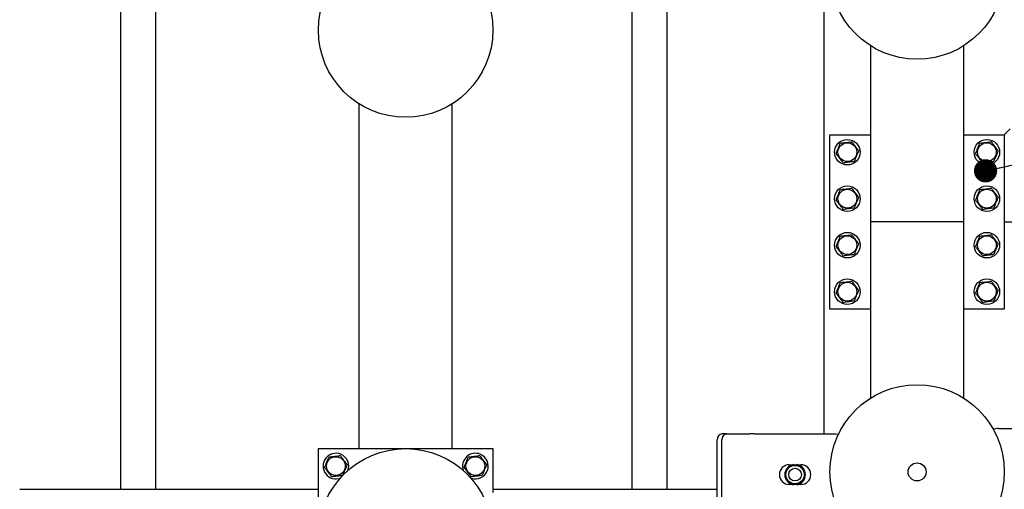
# Model space of a CAD drawing. Header units: millimetres. Extents: x 0 to 841, y 0 to 594.
# Tile 153 of 177: x 564 to 606, y 374 to 394. Entities that reach past the tile are written whole.
import ezdxf

# ---------------------------------------------------------------- set-up
doc = ezdxf.new("R2010")
doc.units = ezdxf.units.MM
doc.layers.add('NOTES', color=6, linetype='Continuous')
doc.layers.add('TRAIT-FORT', color=4, linetype='Continuous', lineweight=25)
doc.dimstyles.new('SLDDIMSTYLE2', dxfattribs={"dimtxt": 0.18, "dimasz": 1, "dimexe": 0, "dimexo": 0.0625, "dimgap": 0, "dimtad": 0, "dimtih": 1, "dimtoh": 1, "dimdec": 0, "dimrnd": 1e-09, "dimzin": 0, "dimdsep": 46, "dimtxsty": 'Standard', "dimblk1": 'DOT', "dimblk2": 'DOT', "dimsah": 1, "dimcen": 0.09, "dimadec": 0, "dimazin": 0, "dimtfac": 1, "dimtdec": 0, "dimtofl": 0, "dimtmove": 0, "dimatfit": 3, "dimldrblk": 'DOT', "dimfxl": 1, "dimfrac": 2, "dimtolj": 1, "dimtzin": 0, "dimarcsym": 0})

# ---------------------------------------------------------------- blocks, each defined once
blk = doc.blocks.new('_Dot')
at = {"color": 0, "linetype": 'ByBlock', "lineweight": -2}
blk.add_line((-0.5, 0), (-1, 0), dxfattribs=at)
at = {"color": 0, "linetype": 'ByBlock', "const_width": 0.5}
blk.add_lwpolyline([(-0.25, 0, 1), (0.25, 0, 1)], format="xyb", close=True, dxfattribs=at)

msp = doc.modelspace()

# ---------------------------------------------------------------- linework, layer by layer
at = {"layer": 'TRAIT-FORT', "color": 4, "linetype": 'Continuous', "lineweight": 25}
for p, q in [((568.412, 373.883), (568.412, 402.383)), ((569.912, 373.883), (569.912, 402.383)), ((590.412, 373.883), (590.412, 402.383)), ((591.912, 373.883), (591.912, 402.383)), ((598.662, 376.265), (598.662, 394.649)), ((600.662, 392.961), (600.662, 385.383)), ((604.662, 392.961), (604.662, 385.383)), ((578.662, 375.633), (578.662, 390.461)), ((582.662, 375.633), (582.662, 390.461)), ((606.412, 389.133), (606.662, 389.383)), ((606.662, 389.383), (606.412, 389.133)), ((598.912, 381.633), (598.912, 389.133)), ((598.912, 389.133), (600.662, 389.133)), ((604.662, 389.133), (606.412, 389.133)), ((606.412, 389.133), (606.412, 381.633)), ((600.962, 385.383), (600.662, 385.383)), ((600.962, 385.383), (600.662, 385.383)), ((600.662, 385.383), (600.662, 377.805)), ((604.362, 385.383), (600.962, 385.383)), ((604.662, 385.383), (604.362, 385.383)), ((604.662, 385.383), (604.362, 385.383)), ((604.662, 385.383), (604.662, 377.805)), ((606.412, 385.383), (633.412, 385.383)), ((600.662, 381.633), (598.912, 381.633)), ((606.412, 381.633), (604.662, 381.633)), ((606.161, 376.501), (609.661, 376.501)), ((594.474, 376.265), (594.274, 376.265)), ((594.474, 376.265), (595.463, 376.265)), ((595.663, 376.265), (595.463, 376.265)), ((595.663, 376.265), (599.163, 376.265)), ((594.057, 373.015), (594.057, 376.015)), ((594.257, 373.015), (594.257, 376.015)), ((576.912, 373.515), (576.912, 375.633)), ((576.912, 375.633), (584.412, 375.633)), ((584.412, 375.633), (584.412, 373.751)), ((597.163, 374.94), (597.291, 374.94)), ((597.278, 374.918), (597.325, 374.944)), ((597.325, 374.944), (597.329, 374.949)), ((597.325, 374.903), (597.325, 374.944)), ((597.329, 374.949), (597.34, 374.94)), ((597.34, 374.906), (597.34, 374.94)), ((597.487, 374.94), (597.498, 374.949)), ((597.487, 374.906), (597.487, 374.94)), ((597.498, 374.949), (597.502, 374.944)), ((597.502, 374.944), (597.502, 374.903)), ((597.502, 374.944), (597.549, 374.918)), ((597.536, 374.94), (597.663, 374.94)), ((597.291, 374.09), (597.163, 374.09)), ((597.325, 374.086), (597.278, 374.112)), ((597.325, 374.086), (597.325, 374.128)), ((597.329, 374.081), (597.325, 374.086)), ((597.34, 374.09), (597.329, 374.081)), ((597.34, 374.124), (597.34, 374.09)), ((597.487, 374.124), (597.487, 374.09)), ((597.498, 374.081), (597.487, 374.09)), ((597.502, 374.086), (597.498, 374.081)), ((597.502, 374.128), (597.502, 374.086)), ((597.549, 374.112), (597.502, 374.086)), ((597.663, 374.09), (597.536, 374.09)), ((564.062, 373.883), (576.912, 373.883)), ((584.412, 373.883), (594.057, 373.883))]:
    msp.add_line(p, q, dxfattribs=at)
at = {"layer": 'TRAIT-FORT', "color": 4, "linetype": 'Continuous', "lineweight": 25, "flags": 128}
msp.add_lwpolyline([(599.163, 376.265), (599.261, 376.255), (599.281, 376.251)], dxfattribs=at)
at = {"layer": 'TRAIT-FORT', "color": 4, "linetype": 'Continuous', "lineweight": 25}
for centre, radius in [((602.662, 396.133), 3.75), ((580.662, 393.633), 3.75), ((599.662, 388.383), 0.55), ((599.662, 388.383), 0.404), ((605.662, 388.383), 0.55), ((605.662, 388.383), 0.404), ((599.662, 386.383), 0.55), ((599.662, 386.383), 0.404), ((605.662, 386.383), 0.55), ((605.662, 386.383), 0.404), ((599.662, 384.383), 0.55), ((599.662, 384.383), 0.404), ((605.662, 384.383), 0.55), ((605.662, 384.383), 0.404), ((599.662, 382.383), 0.55), ((605.662, 382.383), 0.55), ((599.662, 382.383), 0.404), ((605.662, 382.383), 0.404), ((602.662, 374.633), 3.75), ((580.662, 371.883), 3.75), ((577.662, 374.883), 0.404), ((583.662, 374.883), 0.404), ((597.413, 374.515), 0.397), ((602.662, 374.633), 0.389), ((597.413, 374.515), 0.272)]:
    msp.add_circle(centre, radius, dxfattribs=at)
for centre, radius, start, end in [((606.161, 376.001), 0.5, 90, 116.2476), ((594.292, 376.031), 0.235, 94.4019, 183.8113), ((594.492, 376.031), 0.235, 94.4019, 183.8113), ((577.662, 374.883), 0.55, 67.4773, 292.3848), ((577.662, 374.883), 0.55, 336.9577, 67.4773), ((583.662, 374.883), 0.55, 67.4773, 198.7946), ((583.662, 374.883), 0.55, 251.2056, 67.4773), ((597.163, 374.515), 0.425, 90, 270), ((597.413, 374.515), 0.442, 100.9664, 259.0336), ((597.413, 374.515), 0.425, 108.5751, 251.4249), ((597.413, 374.515), 0.442, 280.9664, 79.0336), ((597.413, 374.515), 0.425, 288.5751, 71.4249), ((597.663, 374.515), 0.425, 270, 90)]:
    msp.add_arc(centre, radius, start, end, dxfattribs=at)
for points, knots in [([(599.175, 388.322), (599.192, 388.362), (599.225, 388.441), (599.275, 388.559), (599.322, 388.671), (599.351, 388.74), (599.366, 388.775)], [0, 0, 0, 0, 0.264605, 0.534948, 0.765343, 1, 1, 1, 1]), ([(599.366, 388.775), (599.428, 388.782), (599.531, 388.795), (599.679, 388.814), (599.779, 388.826), (599.837, 388.833), (599.853, 388.835)], [0, 0, 0, 0, 0.385549, 0.637642, 0.896546, 1, 1, 1, 1]), ([(600.149, 388.444), (600.123, 388.478), (600.071, 388.546), (599.994, 388.648), (599.921, 388.745), (599.876, 388.805), (599.853, 388.835)], [0, 0, 0, 0, 0.264605, 0.534948, 0.765343, 1, 1, 1, 1]), ([(605.175, 388.322), (605.192, 388.362), (605.225, 388.441), (605.275, 388.559), (605.322, 388.671), (605.351, 388.74), (605.366, 388.775)], [0, 0, 0, 0, 0.264605, 0.534948, 0.765343, 1, 1, 1, 1]), ([(605.366, 388.775), (605.428, 388.782), (605.531, 388.795), (605.679, 388.814), (605.779, 388.826), (605.837, 388.833), (605.853, 388.835)], [0, 0, 0, 0, 0.385549, 0.637642, 0.896546, 1, 1, 1, 1]), ([(606.149, 388.444), (606.123, 388.478), (606.071, 388.546), (605.994, 388.648), (605.921, 388.745), (605.876, 388.805), (605.853, 388.835)], [0, 0, 0, 0, 0.264605, 0.534948, 0.765343, 1, 1, 1, 1]), ([(600.149, 388.444), (600.132, 388.404), (600.099, 388.325), (600.049, 388.208), (600.002, 388.095), (599.973, 388.026), (599.958, 387.992)], [0, 0, 0, 0, 0.264605, 0.534948, 0.765343, 1, 1, 1, 1]), ([(606.149, 388.444), (606.132, 388.404), (606.099, 388.325), (606.049, 388.208), (606.002, 388.095), (605.973, 388.026), (605.958, 387.992)], [0, 0, 0, 0, 0.264605, 0.534948, 0.765343, 1, 1, 1, 1]), ([(599.175, 388.322), (599.201, 388.289), (599.253, 388.22), (599.33, 388.118), (599.403, 388.021), (599.448, 387.961), (599.471, 387.931)], [0, 0, 0, 0, 0.264605, 0.534948, 0.765343, 1, 1, 1, 1]), ([(599.471, 387.931), (599.533, 387.939), (599.635, 387.952), (599.784, 387.97), (599.884, 387.982), (599.942, 387.99), (599.958, 387.992)], [0, 0, 0, 0, 0.3855495, 0.6376419, 0.8965462, 1, 1, 1, 1]), ([(605.175, 388.322), (605.201, 388.289), (605.253, 388.22), (605.33, 388.118), (605.403, 388.021), (605.448, 387.961), (605.471, 387.931)], [0, 0, 0, 0, 0.264605, 0.534948, 0.765343, 1, 1, 1, 1]), ([(605.471, 387.931), (605.533, 387.939), (605.635, 387.952), (605.784, 387.97), (605.884, 387.982), (605.942, 387.99), (605.958, 387.992)], [0, 0, 0, 0, 0.3855495, 0.6376419, 0.8965462, 1, 1, 1, 1]), ([(599.175, 386.322), (599.192, 386.362), (599.225, 386.441), (599.275, 386.559), (599.322, 386.671), (599.351, 386.74), (599.366, 386.775)], [0, 0, 0, 0, 0.264605, 0.534948, 0.765343, 1, 1, 1, 1]), ([(599.366, 386.775), (599.428, 386.782), (599.531, 386.795), (599.679, 386.814), (599.779, 386.826), (599.837, 386.833), (599.853, 386.835)], [0, 0, 0, 0, 0.385549, 0.637642, 0.896546, 1, 1, 1, 1]), ([(600.149, 386.444), (600.123, 386.478), (600.071, 386.546), (599.994, 386.648), (599.921, 386.745), (599.876, 386.805), (599.853, 386.835)], [0, 0, 0, 0, 0.264605, 0.534948, 0.765343, 1, 1, 1, 1]), ([(605.175, 386.322), (605.192, 386.362), (605.225, 386.441), (605.275, 386.559), (605.322, 386.671), (605.351, 386.74), (605.366, 386.775)], [0, 0, 0, 0, 0.264605, 0.534948, 0.765343, 1, 1, 1, 1]), ([(605.366, 386.775), (605.428, 386.782), (605.531, 386.795), (605.679, 386.814), (605.779, 386.826), (605.837, 386.833), (605.853, 386.835)], [0, 0, 0, 0, 0.385549, 0.637642, 0.896546, 1, 1, 1, 1]), ([(606.149, 386.444), (606.123, 386.478), (606.071, 386.546), (605.994, 386.648), (605.921, 386.745), (605.876, 386.805), (605.853, 386.835)], [0, 0, 0, 0, 0.264605, 0.534948, 0.765343, 1, 1, 1, 1]), ([(599.175, 386.322), (599.201, 386.289), (599.253, 386.22), (599.33, 386.118), (599.403, 386.021), (599.448, 385.961), (599.471, 385.931)], [0, 0, 0, 0, 0.264605, 0.534948, 0.765343, 1, 1, 1, 1]), ([(600.149, 386.444), (600.132, 386.404), (600.099, 386.325), (600.049, 386.208), (600.002, 386.095), (599.973, 386.026), (599.958, 385.992)], [0, 0, 0, 0, 0.264605, 0.534948, 0.765343, 1, 1, 1, 1]), ([(605.175, 386.322), (605.201, 386.289), (605.253, 386.22), (605.33, 386.118), (605.403, 386.021), (605.448, 385.961), (605.471, 385.931)], [0, 0, 0, 0, 0.264605, 0.534948, 0.765343, 1, 1, 1, 1]), ([(606.149, 386.444), (606.132, 386.404), (606.099, 386.325), (606.049, 386.208), (606.002, 386.095), (605.973, 386.026), (605.958, 385.992)], [0, 0, 0, 0, 0.264605, 0.534948, 0.765343, 1, 1, 1, 1]), ([(599.471, 385.931), (599.533, 385.939), (599.635, 385.952), (599.784, 385.97), (599.884, 385.982), (599.942, 385.99), (599.958, 385.992)], [0, 0, 0, 0, 0.3855495, 0.6376419, 0.8965462, 1, 1, 1, 1]), ([(605.471, 385.931), (605.533, 385.939), (605.635, 385.952), (605.784, 385.97), (605.884, 385.982), (605.942, 385.99), (605.958, 385.992)], [0, 0, 0, 0, 0.3855495, 0.6376419, 0.8965462, 1, 1, 1, 1]), ([(599.175, 384.322), (599.192, 384.362), (599.225, 384.441), (599.275, 384.559), (599.322, 384.671), (599.351, 384.74), (599.366, 384.775)], [0, 0, 0, 0, 0.264605, 0.534948, 0.765343, 1, 1, 1, 1]), ([(599.366, 384.775), (599.428, 384.782), (599.531, 384.795), (599.679, 384.814), (599.779, 384.826), (599.837, 384.833), (599.853, 384.835)], [0, 0, 0, 0, 0.385549, 0.637642, 0.896546, 1, 1, 1, 1]), ([(600.149, 384.444), (600.123, 384.478), (600.071, 384.546), (599.994, 384.648), (599.921, 384.745), (599.876, 384.805), (599.853, 384.835)], [0, 0, 0, 0, 0.264605, 0.534948, 0.765343, 1, 1, 1, 1]), ([(605.175, 384.322), (605.192, 384.362), (605.225, 384.441), (605.275, 384.559), (605.322, 384.671), (605.351, 384.74), (605.366, 384.775)], [0, 0, 0, 0, 0.264605, 0.534948, 0.765343, 1, 1, 1, 1]), ([(605.366, 384.775), (605.428, 384.782), (605.531, 384.795), (605.679, 384.814), (605.779, 384.826), (605.837, 384.833), (605.853, 384.835)], [0, 0, 0, 0, 0.385549, 0.637642, 0.896546, 1, 1, 1, 1]), ([(606.149, 384.444), (606.123, 384.478), (606.071, 384.546), (605.994, 384.648), (605.921, 384.745), (605.876, 384.805), (605.853, 384.835)], [0, 0, 0, 0, 0.264605, 0.534948, 0.765343, 1, 1, 1, 1]), ([(599.175, 384.322), (599.201, 384.289), (599.253, 384.22), (599.33, 384.118), (599.403, 384.021), (599.448, 383.961), (599.471, 383.931)], [0, 0, 0, 0, 0.264605, 0.534948, 0.765343, 1, 1, 1, 1]), ([(600.149, 384.444), (600.132, 384.404), (600.099, 384.325), (600.049, 384.208), (600.002, 384.095), (599.973, 384.026), (599.958, 383.992)], [0, 0, 0, 0, 0.264605, 0.534948, 0.765343, 1, 1, 1, 1]), ([(605.175, 384.322), (605.201, 384.289), (605.253, 384.22), (605.33, 384.118), (605.403, 384.021), (605.448, 383.961), (605.471, 383.931)], [0, 0, 0, 0, 0.264605, 0.534948, 0.765343, 1, 1, 1, 1]), ([(606.149, 384.444), (606.132, 384.404), (606.099, 384.325), (606.049, 384.208), (606.002, 384.095), (605.973, 384.026), (605.958, 383.992)], [0, 0, 0, 0, 0.264605, 0.534948, 0.765343, 1, 1, 1, 1]), ([(599.471, 383.931), (599.533, 383.939), (599.635, 383.952), (599.784, 383.97), (599.884, 383.982), (599.942, 383.99), (599.958, 383.992)], [0, 0, 0, 0, 0.3855495, 0.6376419, 0.8965462, 1, 1, 1, 1]), ([(605.471, 383.931), (605.533, 383.939), (605.635, 383.952), (605.784, 383.97), (605.884, 383.982), (605.942, 383.99), (605.958, 383.992)], [0, 0, 0, 0, 0.3855495, 0.6376419, 0.8965462, 1, 1, 1, 1]), ([(599.175, 382.322), (599.192, 382.362), (599.225, 382.441), (599.275, 382.559), (599.322, 382.671), (599.351, 382.74), (599.366, 382.775)], [0, 0, 0, 0, 0.264605, 0.534948, 0.765343, 1, 1, 1, 1]), ([(599.366, 382.775), (599.428, 382.782), (599.531, 382.795), (599.679, 382.814), (599.779, 382.826), (599.837, 382.833), (599.853, 382.835)], [0, 0, 0, 0, 0.385549, 0.637642, 0.896546, 1, 1, 1, 1]), ([(600.149, 382.444), (600.123, 382.478), (600.071, 382.546), (599.994, 382.648), (599.921, 382.745), (599.876, 382.805), (599.853, 382.835)], [0, 0, 0, 0, 0.264605, 0.534948, 0.765343, 1, 1, 1, 1]), ([(600.149, 382.444), (600.132, 382.404), (600.099, 382.325), (600.049, 382.208), (600.002, 382.095), (599.973, 382.026), (599.958, 381.992)], [0, 0, 0, 0, 0.264605, 0.534948, 0.765343, 1, 1, 1, 1]), ([(605.175, 382.322), (605.192, 382.362), (605.225, 382.441), (605.275, 382.559), (605.322, 382.671), (605.351, 382.74), (605.366, 382.775)], [0, 0, 0, 0, 0.264605, 0.534948, 0.765343, 1, 1, 1, 1]), ([(605.366, 382.775), (605.428, 382.782), (605.531, 382.795), (605.679, 382.814), (605.779, 382.826), (605.837, 382.833), (605.853, 382.835)], [0, 0, 0, 0, 0.385549, 0.637642, 0.896546, 1, 1, 1, 1]), ([(606.149, 382.444), (606.123, 382.478), (606.071, 382.546), (605.994, 382.648), (605.921, 382.745), (605.876, 382.805), (605.853, 382.835)], [0, 0, 0, 0, 0.264605, 0.534948, 0.765343, 1, 1, 1, 1]), ([(606.149, 382.444), (606.132, 382.404), (606.099, 382.325), (606.049, 382.208), (606.002, 382.095), (605.973, 382.026), (605.958, 381.992)], [0, 0, 0, 0, 0.264605, 0.534948, 0.765343, 1, 1, 1, 1]), ([(599.175, 382.322), (599.201, 382.289), (599.253, 382.22), (599.33, 382.118), (599.403, 382.021), (599.448, 381.961), (599.471, 381.931)], [0, 0, 0, 0, 0.264605, 0.534948, 0.765343, 1, 1, 1, 1]), ([(605.175, 382.322), (605.201, 382.289), (605.253, 382.22), (605.33, 382.118), (605.403, 382.021), (605.448, 381.961), (605.471, 381.931)], [0, 0, 0, 0, 0.264605, 0.534948, 0.765343, 1, 1, 1, 1]), ([(599.471, 381.931), (599.533, 381.939), (599.635, 381.952), (599.784, 381.97), (599.884, 381.982), (599.942, 381.99), (599.958, 381.992)], [0, 0, 0, 0, 0.3855495, 0.6376419, 0.8965462, 1, 1, 1, 1]), ([(605.471, 381.931), (605.533, 381.939), (605.635, 381.952), (605.784, 381.97), (605.884, 381.982), (605.942, 381.99), (605.958, 381.992)], [0, 0, 0, 0, 0.3855495, 0.6376419, 0.8965462, 1, 1, 1, 1]), ([(577.175, 374.822), (577.192, 374.862), (577.225, 374.941), (577.275, 375.059), (577.322, 375.171), (577.351, 375.24), (577.366, 375.275)], [0, 0, 0, 0, 0.264605, 0.534948, 0.765343, 1, 1, 1, 1]), ([(577.366, 375.275), (577.428, 375.282), (577.531, 375.295), (577.679, 375.314), (577.779, 375.326), (577.837, 375.333), (577.853, 375.335)], [0, 0, 0, 0, 0.385549, 0.637642, 0.896546, 1, 1, 1, 1]), ([(578.149, 374.944), (578.123, 374.978), (578.071, 375.046), (577.994, 375.148), (577.921, 375.245), (577.876, 375.305), (577.853, 375.335)], [0, 0, 0, 0, 0.264605, 0.534948, 0.765343, 1, 1, 1, 1]), ([(583.175, 374.822), (583.192, 374.862), (583.225, 374.941), (583.275, 375.059), (583.322, 375.171), (583.351, 375.24), (583.366, 375.275)], [0, 0, 0, 0, 0.264605, 0.534948, 0.765343, 1, 1, 1, 1]), ([(583.366, 375.275), (583.428, 375.282), (583.531, 375.295), (583.679, 375.314), (583.779, 375.326), (583.837, 375.333), (583.853, 375.335)], [0, 0, 0, 0, 0.385549, 0.637642, 0.896546, 1, 1, 1, 1]), ([(584.149, 374.944), (584.123, 374.978), (584.071, 375.046), (583.994, 375.148), (583.921, 375.245), (583.876, 375.305), (583.853, 375.335)], [0, 0, 0, 0, 0.264605, 0.534948, 0.765343, 1, 1, 1, 1]), ([(577.175, 374.822), (577.201, 374.789), (577.253, 374.72), (577.33, 374.618), (577.403, 374.521), (577.448, 374.461), (577.471, 374.431)], [0, 0, 0, 0, 0.264605, 0.534948, 0.765343, 1, 1, 1, 1]), ([(578.149, 374.944), (578.132, 374.904), (578.099, 374.825), (578.049, 374.708), (578.002, 374.595), (577.973, 374.526), (577.958, 374.492)], [0, 0, 0, 0, 0.264605, 0.534948, 0.765343, 1, 1, 1, 1]), ([(583.175, 374.822), (583.201, 374.789), (583.253, 374.72), (583.33, 374.618), (583.403, 374.521), (583.448, 374.461), (583.471, 374.431)], [0, 0, 0, 0, 0.264605, 0.534948, 0.765343, 1, 1, 1, 1]), ([(584.149, 374.944), (584.132, 374.904), (584.099, 374.825), (584.049, 374.708), (584.002, 374.595), (583.973, 374.526), (583.958, 374.492)], [0, 0, 0, 0, 0.264605, 0.534948, 0.765343, 1, 1, 1, 1]), ([(597.278, 374.918), (597.27, 374.909), (597.259, 374.899), (597.249, 374.876), (597.247, 374.871)], [0, 0, 0, 0, 0.753414, 1, 1, 1, 1]), ([(597.34, 374.94), (597.342, 374.94), (597.345, 374.94), (597.359, 374.941), (597.379, 374.942), (597.398, 374.943), (597.418, 374.943), (597.438, 374.942), (597.46, 374.941), (597.477, 374.94), (597.485, 374.94), (597.486, 374.94), (597.487, 374.94)], [0, 0, 0, 0, 0.112459, 0.224891, 0.338077, 0.451935, 0.500009, 0.61321, 0.72639, 0.840088, 0.953755, 1, 1, 1, 1]), ([(597.549, 374.918), (597.557, 374.91), (597.567, 374.9), (597.576, 374.88), (597.578, 374.877)], [0, 0, 0, 0, 0.82796, 1, 1, 1, 1]), ([(577.471, 374.431), (577.533, 374.439), (577.635, 374.452), (577.784, 374.47), (577.884, 374.482), (577.942, 374.49), (577.958, 374.492)], [0, 0, 0, 0, 0.3855495, 0.6376419, 0.8965462, 1, 1, 1, 1]), ([(583.471, 374.431), (583.533, 374.439), (583.635, 374.452), (583.784, 374.47), (583.884, 374.482), (583.942, 374.49), (583.958, 374.492)], [0, 0, 0, 0, 0.3855495, 0.6376419, 0.8965462, 1, 1, 1, 1]), ([(597.278, 374.112), (597.27, 374.121), (597.259, 374.131), (597.249, 374.153), (597.247, 374.159)], [0, 0, 0, 0, 0.7627548, 1, 1, 1, 1]), ([(597.487, 374.09), (597.485, 374.09), (597.482, 374.091), (597.468, 374.09), (597.448, 374.088), (597.429, 374.087), (597.409, 374.087), (597.389, 374.088), (597.367, 374.089), (597.35, 374.09), (597.342, 374.091), (597.341, 374.09), (597.34, 374.09)], [0, 0, 0, 0, 0.112459, 0.224891, 0.338077, 0.451935, 0.500009, 0.61321, 0.72639, 0.840088, 0.953755, 1, 1, 1, 1]), ([(597.549, 374.112), (597.557, 374.121), (597.571, 374.136), (597.583, 374.165), (597.588, 374.177)], [0, 0, 0, 0, 0.593144, 1, 1, 1, 1])]:
    msp.add_open_spline(points, degree=3, knots=knots, dxfattribs=at)

# ---------------------------------------------------------------- leaders
at = {"layer": 'NOTES', "color": 211}
msp.add_leader([(605.606, 387.58), (726.415, 413.656)], dimstyle='SLDDIMSTYLE2', dxfattribs=at)

doc.saveas('drawing.dxf')
